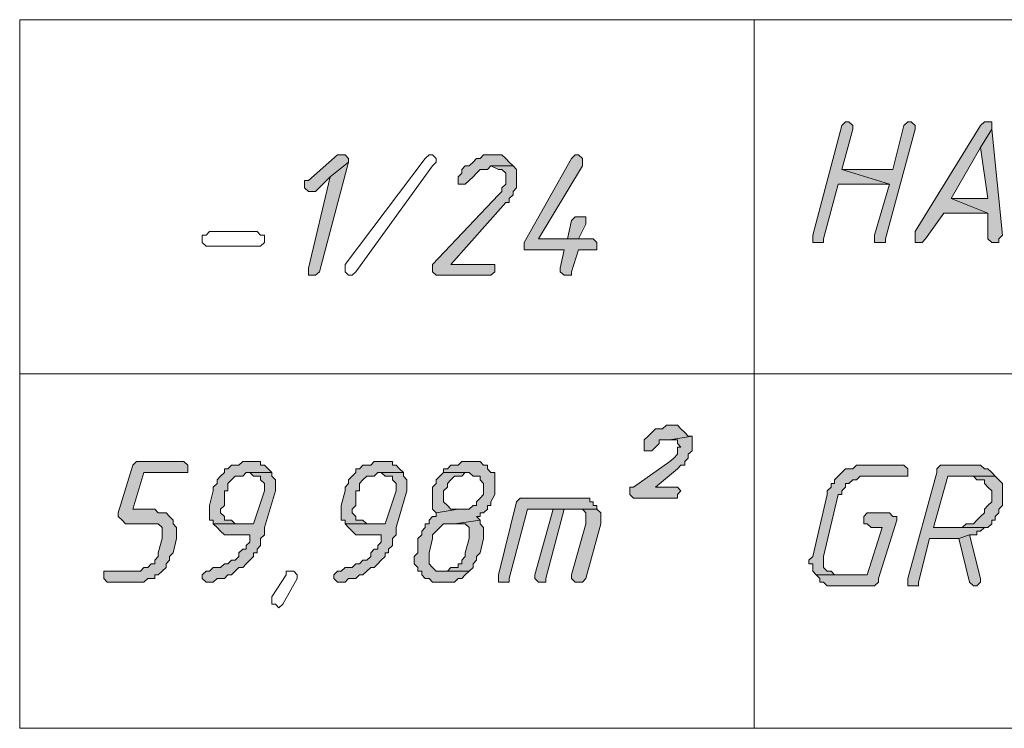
# Model space of a CAD drawing. Header units: inches. Extents: x 1504 to 12593, y -807 to 3183.
# Tile 5 of 256: x 2248 to 2362, y -15 to 67. Entities that reach past the tile are written whole.
import ezdxf

# ---------------------------------------------------------------- set-up
doc = ezdxf.new("R2010")
doc.units = ezdxf.units.IN
doc.header["$MEASUREMENT"] = 0
for name, color, linetype in [('at_Entity', 7, 'Continuous'), ('at_Rect', 7, 'Continuous'), ('at_Solid', 7, 'Continuous')]:
    doc.layers.add(name, color=color, linetype=linetype)

msp = doc.modelspace()

# ---------------------------------------------------------------- hatches: boundary and pattern name
at = {"layer": 'at_Solid', "lineweight": 15}
for points in [[(2343.18, 55.08), (2342.74, 54.65), (2339.39, 41.98), (2339.39, 41.14), (2340.62, 41.14), (2340.62, 41.56), (2342.35, 47.9), (2348.26, 47.9), (2342.74, 49.59), (2344.02, 54.23), (2344.02, 54.65), (2343.57, 55.08)], [(2350.38, 55.08), (2349.93, 54.65), (2348.65, 49.59), (2342.74, 49.59), (2348.26, 47.9), (2346.53, 41.98), (2346.53, 41.14), (2347.81, 41.14), (2347.81, 41.56), (2351.22, 54.23), (2351.22, 54.65), (2350.77, 55.08)], [(2359.64, 55.08), (2359.25, 55.08), (2358.8, 54.65), (2351.22, 42.41), (2351.22, 41.14), (2352.05, 41.14), (2352.44, 41.56), (2354.56, 44.51), (2359.64, 44.51), (2355.4, 46.21), (2358.8, 52.12), (2360.09, 54.23), (2360.09, 55.08)], [(2360.09, 54.23), (2358.8, 52.12), (2359.64, 46.21), (2355.4, 46.21), (2359.64, 44.51), (2359.64, 41.56), (2360.09, 41.14), (2360.92, 41.14), (2360.92, 41.56), (2361.32, 41.98)], [(2284.89, 51.28), (2284.44, 51.28), (2281.09, 48.32), (2280.65, 48.32), (2280.65, 47.9), (2280.65, 47.47), (2281.09, 47.05), (2281.93, 47.05), (2283.6, 48.74), (2285.72, 50.43), (2285.72, 50.85), (2285.33, 51.28)], [(2302.63, 51.28), (2301.34, 51.28), (2300.95, 50.85), (2300.51, 50.85), (2300.12, 50.43), (2299.67, 50.01), (2299.22, 50.01), (2298.83, 49.59), (2298.83, 49.16), (2298.39, 48.74), (2298.39, 48.32), (2298.39, 47.9), (2299.22, 47.9), (2299.67, 48.32), (2300.12, 48.74), (2300.51, 49.16), (2300.95, 49.59), (2301.79, 49.59), (2302.18, 50.01), (2304.75, 50.01), (2304.3, 50.43), (2303.91, 50.85), (2303.46, 51.28), (2303.07, 51.28)], [(2311.94, 51.28), (2311.5, 50.85), (2306.03, 41.14), (2306.03, 40.72), (2306.03, 40.29), (2310.66, 40.29), (2310.21, 38.18), (2310.21, 37.76), (2310.66, 37.34), (2311.5, 37.34), (2311.5, 37.76), (2312.33, 40.29), (2314.45, 40.29), (2314.45, 41.14), (2314.01, 41.56), (2307.7, 41.56), (2312.78, 50.01), (2312.78, 50.85), (2312.33, 51.28)], [(2285.72, 50.43), (2283.6, 48.74), (2281.09, 38.18), (2281.09, 37.34), (2281.93, 37.34), (2282.38, 37.76)], [(2304.75, 50.01), (2302.18, 50.01), (2303.07, 49.59), (2303.46, 49.59), (2303.91, 49.16), (2303.91, 48.32), (2303.91, 47.9), (2303.46, 47.47), (2303.46, 47.05), (2303.07, 46.63), (2295.43, 38.6), (2295.43, 37.76), (2295.88, 37.34), (2302.18, 37.34), (2302.63, 37.76), (2302.63, 38.6), (2297.55, 38.6), (2303.91, 45.78), (2304.3, 45.78), (2304.3, 46.21), (2304.75, 46.63), (2304.75, 47.05), (2305.14, 47.47), (2305.14, 47.9), (2305.14, 49.59)], [(2312.33, 44.09), (2311.94, 44.09), (2311.5, 43.67), (2311.05, 41.56), (2307.7, 41.56), (2312.33, 41.56), (2313.17, 43.25), (2313.17, 44.09), (2312.78, 44.09)], [(2323.32, 20.02), (2322.49, 20.02), (2322.04, 19.59), (2321.2, 19.59), (2320.81, 19.17), (2320.37, 18.75), (2319.92, 18.33), (2319.92, 17.9), (2319.92, 17.06), (2320.81, 17.06), (2321.2, 17.48), (2321.65, 17.9), (2321.65, 18.33), (2322.88, 18.33), (2325.44, 18.75), (2325, 18.75), (2324.61, 19.17), (2324.16, 19.59), (2323.77, 20.02)], [(2325.44, 18.75), (2322.88, 18.33), (2323.77, 18.33), (2323.77, 17.9), (2324.16, 17.48), (2323.77, 17.48), (2323.77, 16.64), (2323.32, 16.21), (2322.88, 15.8), (2318.69, 12.84), (2318.25, 12.84), (2318.25, 11.99), (2318.69, 11.57), (2323.77, 11.57), (2323.77, 11.99), (2324.16, 12.41), (2323.77, 12.84), (2321.2, 12.84), (2323.77, 14.95), (2324.16, 15.37), (2324.61, 15.37), (2324.61, 15.8), (2325, 16.21), (2325, 16.64), (2325.44, 17.06), (2325.44, 17.9), (2325.44, 18.33)], [(2266.31, 15.8), (2261.23, 15.8), (2260.79, 15.37), (2259.11, 9.88), (2259.11, 9.46), (2259.56, 9.03), (2259.95, 8.61), (2263.74, 8.61), (2264.19, 8.19), (2264.19, 7.34), (2264.19, 6.92), (2263.74, 5.23), (2263.74, 4.81), (2263.35, 4.39), (2263.35, 3.96), (2262.91, 3.96), (2262.52, 3.54), (2262.07, 3.54), (2261.68, 3.12), (2257.44, 3.12), (2257.44, 2.28), (2257.83, 1.85), (2262.07, 1.85), (2262.52, 2.28), (2263.35, 2.28), (2263.35, 2.7), (2263.74, 2.7), (2264.19, 3.12), (2264.64, 3.54), (2264.64, 3.96), (2265.03, 4.39), (2265.03, 4.81), (2265.47, 5.23), (2265.86, 6.92), (2265.86, 7.34), (2265.86, 8.19), (2265.47, 8.61), (2265.47, 9.03), (2265.03, 9.46), (2264.64, 9.88), (2263.74, 9.88), (2263.35, 10.3), (2260.79, 10.3), (2262.07, 14.52), (2267.15, 14.52), (2267.15, 15.37), (2266.7, 15.8)], [(2274.73, 15.8), (2273.51, 15.8), (2273.06, 15.37), (2272.22, 15.37), (2271.78, 14.95), (2271.39, 14.95), (2271.39, 14.52), (2270.94, 14.11), (2270.55, 13.68), (2270.55, 13.26), (2270.1, 12.84), (2270.1, 12.41), (2269.66, 10.72), (2269.66, 9.03), (2270.1, 9.03), (2270.1, 8.61), (2272.61, 8.61), (2272.22, 9.03), (2271.39, 9.03), (2271.39, 9.46), (2270.94, 9.88), (2270.94, 10.3), (2271.39, 10.72), (2271.39, 12.41), (2271.78, 12.41), (2271.78, 13.26), (2272.22, 13.68), (2272.61, 14.11), (2273.51, 14.11), (2273.9, 14.52), (2276.85, 14.52), (2276.46, 14.95), (2276.02, 15.37), (2275.57, 15.37), (2275.57, 15.8), (2275.18, 15.8)], [(2289.96, 15.8), (2288.68, 15.8), (2288.29, 15.37), (2287.4, 15.37), (2287.01, 14.95), (2286.56, 14.95), (2286.56, 14.52), (2286.17, 14.11), (2285.72, 13.68), (2285.72, 13.26), (2285.33, 12.84), (2285.33, 12.41), (2284.89, 10.72), (2284.89, 9.03), (2285.33, 9.03), (2285.33, 8.61), (2287.84, 8.61), (2287.4, 9.03), (2286.56, 9.03), (2286.56, 9.46), (2286.17, 9.88), (2286.17, 10.3), (2286.56, 10.72), (2286.56, 12.41), (2287.01, 12.41), (2287.01, 13.26), (2287.4, 13.68), (2287.84, 14.11), (2288.68, 14.11), (2289.13, 14.52), (2292.08, 14.52), (2291.64, 14.95), (2291.25, 15.37), (2290.8, 15.37), (2290.8, 15.8), (2290.35, 15.8)], [(2300.12, 15.8), (2298.83, 15.8), (2298.39, 15.37), (2297.55, 15.37), (2297.16, 14.95), (2296.71, 14.95), (2296.71, 14.52), (2299.67, 14.52), (2300.12, 14.11), (2300.95, 14.11), (2300.95, 13.68), (2301.34, 13.26), (2301.34, 12.84), (2301.34, 11.99), (2300.95, 11.57), (2300.51, 11.14), (2300.51, 10.72), (2300.12, 10.72), (2299.67, 10.3), (2298.39, 10.3), (2295.88, 9.88), (2295.88, 9.46), (2295.43, 9.46), (2295.04, 9.03), (2295.04, 8.61), (2294.59, 8.61), (2294.59, 8.19), (2294.2, 7.77), (2294.2, 7.34), (2293.76, 6.92), (2293.76, 5.23), (2293.31, 4.81), (2293.31, 4.39), (2293.31, 3.96), (2293.76, 3.54), (2293.76, 3.12), (2294.2, 3.12), (2294.2, 2.7), (2294.59, 2.28), (2295.04, 2.28), (2295.43, 1.85), (2298, 1.85), (2298.39, 2.28), (2298.83, 2.28), (2299.22, 2.7), (2299.67, 3.12), (2295.88, 3.12), (2295.43, 3.54), (2295.04, 3.96), (2295.04, 5.23), (2295.43, 6.92), (2295.43, 7.34), (2295.88, 7.77), (2296.27, 8.19), (2296.71, 8.61), (2298, 8.61), (2300.95, 9.03), (2300.51, 9.46), (2300.95, 9.46), (2300.95, 9.88), (2301.34, 9.88), (2301.79, 10.3), (2301.79, 10.72), (2302.18, 10.72), (2302.18, 11.14), (2302.63, 11.99), (2302.63, 12.41), (2302.63, 14.52), (2302.18, 14.52), (2301.79, 14.95), (2301.79, 15.37), (2301.34, 15.37), (2300.95, 15.8), (2300.51, 15.8)], [(2349.49, 15.37), (2344.47, 15.37), (2344.02, 14.95), (2343.18, 14.95), (2342.74, 14.52), (2342.35, 14.11), (2341.9, 13.68), (2341.9, 13.26), (2341.51, 13.26), (2341.51, 12.84), (2341.06, 12.41), (2341.06, 11.99), (2339.39, 4.81), (2338.94, 4.39), (2338.94, 3.96), (2339.39, 3.96), (2339.39, 3.12), (2339.78, 2.7), (2342.35, 2.7), (2341.9, 2.7), (2341.51, 3.12), (2341.06, 3.12), (2340.62, 3.54), (2340.62, 4.39), (2340.62, 4.81), (2342.35, 11.99), (2342.74, 11.99), (2342.74, 12.41), (2343.18, 12.84), (2343.18, 13.26), (2343.57, 13.26), (2344.02, 13.68), (2344.47, 13.68), (2344.86, 14.11), (2350.38, 14.11), (2350.38, 14.95), (2349.93, 15.37)], [(2357.97, 15.37), (2354.17, 15.37), (2353.73, 14.95), (2353.73, 14.52), (2350.38, 2.28), (2350.38, 1.43), (2351.61, 1.43), (2351.61, 1.85), (2352.89, 6.92), (2356.29, 6.92), (2357.52, 7.34), (2358.36, 7.34), (2358.36, 7.77), (2358.8, 7.77), (2359.25, 8.19), (2359.64, 8.19), (2353.34, 8.19), (2355.01, 14.11), (2360.48, 14.11), (2360.09, 14.52), (2359.64, 14.95), (2359.25, 14.95), (2358.8, 15.37), (2358.36, 15.37)], [(2276.85, 14.52), (2274.34, 14.52), (2274.73, 14.11), (2275.57, 14.11), (2275.57, 13.68), (2276.02, 13.26), (2276.02, 12.84), (2276.02, 12.41), (2274.73, 8.61), (2270.1, 8.61), (2270.55, 8.19), (2270.94, 7.77), (2271.39, 7.34), (2274.34, 7.34), (2274.34, 6.5), (2273.9, 6.08), (2273.9, 5.66), (2273.51, 5.66), (2273.06, 5.23), (2273.06, 4.81), (2272.61, 4.39), (2272.22, 4.39), (2271.78, 3.96), (2271.39, 3.96), (2270.94, 3.54), (2270.1, 3.54), (2269.66, 3.12), (2269.27, 3.12), (2268.82, 2.7), (2268.82, 2.28), (2269.27, 1.85), (2270.1, 1.85), (2270.55, 2.28), (2271.39, 2.28), (2271.78, 2.7), (2272.22, 2.7), (2272.61, 3.12), (2273.06, 3.54), (2273.51, 3.54), (2273.9, 3.96), (2274.34, 4.39), (2274.73, 4.81), (2274.73, 5.23), (2275.18, 5.23), (2275.18, 5.66), (2275.57, 6.08), (2275.57, 6.92), (2276.02, 7.34), (2276.02, 8.19), (2277.3, 12.41), (2277.3, 12.84), (2277.3, 13.68), (2276.85, 14.11)], [(2292.08, 14.52), (2289.52, 14.52), (2289.96, 14.11), (2290.8, 14.11), (2290.8, 13.68), (2291.25, 13.26), (2291.25, 12.84), (2291.25, 12.41), (2289.96, 8.61), (2285.33, 8.61), (2285.72, 8.19), (2286.17, 7.77), (2286.56, 7.34), (2289.52, 7.34), (2289.52, 6.5), (2289.13, 6.08), (2289.13, 5.66), (2288.68, 5.66), (2288.29, 5.23), (2288.29, 4.81), (2287.84, 4.39), (2287.4, 4.39), (2287.01, 3.96), (2286.56, 3.96), (2286.17, 3.54), (2285.33, 3.54), (2284.89, 3.12), (2284.44, 3.12), (2284.05, 2.7), (2284.05, 2.28), (2284.44, 1.85), (2285.33, 1.85), (2285.72, 2.28), (2286.56, 2.28), (2287.01, 2.7), (2287.4, 2.7), (2287.84, 3.12), (2288.29, 3.54), (2288.68, 3.54), (2289.13, 3.96), (2289.52, 4.39), (2289.96, 4.81), (2289.96, 5.23), (2290.35, 5.23), (2290.35, 5.66), (2290.8, 6.08), (2290.8, 6.92), (2291.25, 7.34), (2291.25, 8.19), (2292.47, 12.41), (2292.47, 12.84), (2292.47, 13.68), (2292.08, 14.11)], [(2296.71, 14.52), (2296.27, 14.11), (2295.88, 13.68), (2295.88, 13.26), (2295.43, 12.84), (2295.43, 10.3), (2295.88, 9.88), (2298.39, 10.3), (2297.55, 10.3), (2297.16, 10.72), (2296.71, 11.14), (2296.71, 12.41), (2297.16, 12.84), (2297.16, 13.26), (2297.55, 13.68), (2298, 14.11), (2298.83, 14.11), (2299.22, 14.52), (2299.67, 14.52)], [(2360.48, 14.11), (2357.97, 14.11), (2358.36, 13.68), (2359.25, 13.68), (2359.25, 13.26), (2359.64, 12.84), (2360.09, 12.41), (2360.09, 11.14), (2359.64, 10.72), (2359.25, 10.3), (2359.25, 9.88), (2358.8, 9.46), (2358.36, 9.03), (2357.97, 8.61), (2357.13, 8.61), (2356.68, 8.19), (2353.34, 8.19), (2359.64, 8.19), (2360.09, 8.61), (2360.09, 9.03), (2360.48, 9.03), (2360.48, 9.46), (2360.92, 9.88), (2360.92, 10.3), (2361.32, 10.72), (2361.32, 11.99), (2361.32, 13.26), (2360.92, 13.68)], [(2312.78, 11.57), (2305.58, 11.57), (2305.14, 11.14), (2303.07, 2.7), (2303.07, 1.85), (2304.3, 1.85), (2304.3, 2.28), (2306.42, 10.3), (2314.45, 10.3), (2314.45, 10.72), (2314.01, 10.72), (2314.01, 11.14), (2313.62, 11.14), (2313.62, 11.57), (2313.17, 11.57)], [(2309.38, 10.3), (2307.26, 2.7), (2307.26, 2.28), (2307.7, 1.85), (2308.54, 1.85), (2308.54, 2.28), (2310.66, 10.3), (2312.33, 10.3)], [(2314.45, 10.3), (2309.38, 10.3), (2312.78, 10.3), (2313.17, 9.88), (2313.17, 8.61), (2311.5, 2.7), (2311.5, 2.28), (2311.94, 1.85), (2312.78, 1.85), (2313.17, 2.28), (2314.9, 8.61), (2314.9, 9.46), (2314.9, 9.88)], [(2348.26, 9.88), (2345.69, 9.88), (2345.3, 9.46), (2345.3, 8.61), (2345.69, 8.61), (2346.14, 8.19), (2347.42, 8.19), (2345.69, 2.7), (2339.78, 2.7), (2340.23, 2.28), (2340.23, 1.85), (2340.62, 1.85), (2341.06, 1.43), (2346.53, 1.43), (2346.98, 1.85), (2346.98, 2.28), (2349.1, 9.03), (2349.1, 9.46), (2348.65, 9.46)], [(2300.95, 9.03), (2298, 8.61), (2299.22, 8.61), (2299.67, 8.19), (2299.67, 7.34), (2299.67, 6.92), (2299.22, 5.23), (2299.22, 4.81), (2298.83, 4.39), (2298.83, 3.96), (2298.39, 3.96), (2298.39, 3.54), (2297.55, 3.54), (2297.16, 3.12), (2296.71, 3.12), (2299.67, 3.12), (2300.12, 3.54), (2300.12, 3.96), (2300.51, 4.39), (2300.51, 4.81), (2300.95, 5.23), (2301.34, 6.92), (2301.34, 8.19), (2300.95, 8.61)], [(2357.52, 7.34), (2356.29, 6.92), (2357.52, 1.85), (2357.97, 1.43), (2358.36, 1.43), (2358.8, 1.85), (2358.8, 2.28)]]:
    msp.add_hatch(color=7, dxfattribs=at).paths.add_polyline_path(points)

# ---------------------------------------------------------------- linework, layer by layer
at = {"layer": 'at_Entity', "color": 7, "lineweight": 15}
for p, q in [((2332.64, 66.9), (2332.64, -15.04)), ((2342.74, 54.65), (2339.39, 41.98)), ((2343.18, 55.08), (2342.74, 54.65)), ((2342.74, 54.65), (2342.74, 54.65)), ((2343.18, 55.08), (2343.18, 55.08)), ((2343.57, 55.08), (2343.18, 55.08)), ((2344.02, 54.65), (2343.57, 55.08)), ((2344.02, 54.23), (2344.02, 54.65)), ((2349.93, 54.65), (2348.65, 49.59)), ((2350.38, 55.08), (2349.93, 54.65)), ((2349.93, 54.65), (2349.93, 54.65)), ((2350.38, 55.08), (2350.38, 55.08)), ((2350.77, 55.08), (2350.38, 55.08)), ((2351.22, 54.65), (2350.77, 55.08)), ((2351.22, 54.23), (2351.22, 54.65)), ((2358.8, 54.65), (2351.22, 42.41)), ((2359.25, 55.08), (2358.8, 54.65)), ((2359.64, 55.08), (2359.25, 55.08)), ((2360.09, 55.08), (2359.64, 55.08)), ((2360.09, 54.23), (2360.09, 55.08)), ((2342.74, 49.59), (2344.02, 54.23)), ((2347.81, 41.56), (2351.22, 54.23)), ((2360.09, 54.23), (2358.8, 52.12)), ((2358.8, 52.12), (2360.09, 54.23)), ((2361.32, 41.98), (2360.09, 54.23)), ((2284.44, 51.28), (2281.09, 48.32)), ((2284.89, 51.28), (2284.44, 51.28)), ((2285.33, 51.28), (2284.89, 51.28)), ((2285.72, 50.85), (2285.33, 51.28)), ((2294.59, 50.85), (2295.04, 51.28)), ((2295.04, 51.28), (2295.43, 51.28)), ((2295.43, 51.28), (2295.88, 50.85)), ((2301.34, 51.28), (2300.95, 50.85)), ((2302.63, 51.28), (2301.34, 51.28)), ((2303.07, 51.28), (2302.63, 51.28)), ((2303.46, 51.28), (2303.07, 51.28)), ((2303.91, 50.85), (2303.46, 51.28)), ((2311.94, 51.28), (2311.5, 50.85)), ((2311.94, 51.28), (2311.94, 51.28)), ((2312.33, 51.28), (2311.94, 51.28)), ((2312.78, 50.85), (2312.33, 51.28)), ((2355.4, 46.21), (2358.8, 52.12)), ((2358.8, 52.12), (2359.64, 46.21)), ((2282.38, 37.76), (2285.72, 50.43)), ((2285.72, 50.43), (2283.6, 48.74)), ((2283.6, 48.74), (2285.72, 50.43)), ((2285.33, 38.6), (2294.59, 50.85)), ((2285.72, 50.43), (2285.72, 50.85)), ((2295.88, 50.43), (2295.43, 50.01)), ((2295.88, 50.85), (2295.88, 50.43)), ((2300.12, 50.43), (2299.67, 50.01)), ((2300.51, 50.85), (2300.12, 50.43)), ((2300.12, 50.43), (2300.12, 50.43)), ((2300.95, 50.85), (2300.51, 50.85)), ((2304.3, 50.43), (2303.91, 50.85)), ((2303.91, 50.85), (2303.91, 50.85)), ((2304.75, 50.01), (2304.3, 50.43)), ((2311.5, 50.85), (2306.03, 41.14)), ((2312.78, 50.01), (2312.78, 50.85)), ((2295.43, 50.01), (2286.56, 37.76)), ((2295.43, 50.01), (2295.43, 50.01)), ((2298.83, 49.16), (2298.39, 48.74)), ((2299.22, 50.01), (2298.83, 49.59)), ((2298.83, 49.59), (2298.83, 49.16)), ((2299.67, 50.01), (2299.22, 50.01)), ((2300.12, 48.74), (2300.51, 49.16)), ((2300.51, 49.16), (2300.95, 49.59)), ((2300.95, 49.59), (2301.79, 49.59)), ((2301.79, 49.59), (2302.18, 50.01)), ((2304.75, 50.01), (2302.18, 50.01)), ((2302.18, 50.01), (2303.07, 49.59)), ((2302.18, 50.01), (2304.75, 50.01)), ((2303.07, 49.59), (2303.46, 49.59)), ((2303.46, 49.59), (2303.91, 49.16)), ((2303.91, 49.16), (2303.91, 48.32)), ((2305.14, 49.59), (2304.75, 50.01)), ((2305.14, 47.9), (2305.14, 49.59)), ((2307.7, 41.56), (2312.78, 50.01)), ((2348.65, 49.59), (2342.74, 49.59)), ((2342.74, 49.59), (2348.26, 47.9)), ((2348.26, 47.9), (2342.74, 49.59)), ((2281.09, 48.32), (2280.65, 48.32)), ((2280.65, 48.32), (2280.65, 47.9)), ((2280.65, 47.9), (2280.65, 47.47)), ((2283.6, 48.74), (2281.09, 38.18)), ((2281.93, 47.05), (2283.6, 48.74)), ((2298.39, 48.74), (2298.39, 48.32)), ((2298.39, 48.32), (2298.39, 47.9)), ((2298.39, 47.9), (2299.22, 47.9)), ((2299.22, 47.9), (2299.67, 48.32)), ((2299.67, 48.32), (2300.12, 48.74)), ((2300.12, 48.74), (2300.12, 48.74)), ((2303.91, 47.9), (2303.46, 47.47)), ((2303.91, 48.32), (2303.91, 47.9)), ((2305.14, 47.47), (2305.14, 47.9)), ((2340.62, 41.56), (2342.35, 47.9)), ((2342.35, 47.9), (2348.26, 47.9)), ((2348.26, 47.9), (2346.53, 41.98)), ((2280.65, 47.47), (2281.09, 47.05)), ((2281.09, 47.05), (2281.93, 47.05)), ((2303.46, 47.05), (2303.07, 46.63)), ((2303.46, 47.47), (2303.46, 47.05)), ((2304.75, 47.05), (2305.14, 47.47)), ((2304.75, 46.63), (2304.75, 47.05)), ((2303.07, 46.63), (2295.43, 38.6)), ((2297.55, 38.6), (2303.91, 45.78)), ((2303.91, 45.78), (2304.3, 45.78)), ((2304.3, 46.21), (2304.75, 46.63)), ((2304.3, 45.78), (2304.3, 46.21)), ((2359.64, 46.21), (2355.4, 46.21)), ((2355.4, 46.21), (2359.64, 44.51)), ((2359.64, 44.51), (2355.4, 46.21)), ((2352.44, 41.56), (2354.56, 44.51)), ((2354.56, 44.51), (2359.64, 44.51)), ((2359.64, 44.51), (2359.64, 41.56)), ((2311.5, 43.67), (2311.05, 41.56)), ((2311.94, 44.09), (2311.5, 43.67)), ((2312.33, 44.09), (2311.94, 44.09)), ((2312.78, 44.09), (2312.33, 44.09)), ((2313.17, 44.09), (2312.78, 44.09)), ((2313.17, 43.25), (2313.17, 44.09)), ((2269.27, 41.98), (2269.66, 42.41)), ((2269.66, 42.41), (2275.18, 42.41)), ((2275.18, 42.41), (2275.57, 41.98)), ((2312.33, 41.56), (2313.17, 43.25)), ((2351.22, 42.41), (2351.22, 41.14)), ((2268.82, 41.14), (2268.82, 41.98)), ((2268.82, 41.98), (2269.27, 41.98)), ((2269.27, 40.72), (2268.82, 41.14)), ((2275.57, 41.98), (2276.02, 41.98)), ((2276.02, 41.14), (2275.57, 40.72)), ((2276.02, 41.98), (2276.02, 41.14)), ((2306.03, 41.14), (2306.03, 40.72)), ((2311.05, 41.56), (2307.7, 41.56)), ((2307.7, 41.56), (2312.33, 41.56)), ((2314.01, 41.56), (2307.7, 41.56)), ((2314.45, 41.14), (2314.01, 41.56)), ((2314.45, 40.29), (2314.45, 41.14)), ((2339.39, 41.98), (2339.39, 41.14)), ((2339.39, 41.14), (2340.62, 41.14)), ((2340.62, 41.14), (2340.62, 41.56)), ((2346.53, 41.98), (2346.53, 41.14)), ((2346.53, 41.14), (2347.81, 41.14)), ((2347.81, 41.14), (2347.81, 41.56)), ((2351.22, 41.14), (2352.05, 41.14)), ((2352.05, 41.14), (2352.44, 41.56)), ((2359.64, 41.56), (2360.09, 41.14)), ((2360.09, 41.14), (2360.92, 41.14)), ((2360.92, 41.56), (2361.32, 41.98)), ((2360.92, 41.14), (2360.92, 41.56)), ((2275.18, 40.72), (2269.27, 40.72)), ((2275.57, 40.72), (2275.18, 40.72)), ((2275.18, 40.72), (2275.18, 40.72)), ((2306.03, 40.72), (2306.03, 40.29)), ((2306.03, 40.29), (2310.66, 40.29)), ((2310.66, 40.29), (2310.21, 38.18)), ((2311.5, 37.76), (2312.33, 40.29)), ((2312.33, 40.29), (2314.45, 40.29)), ((2281.09, 38.18), (2281.09, 37.34)), ((2281.93, 37.34), (2282.38, 37.76)), ((2285.33, 38.18), (2285.33, 38.6)), ((2285.33, 38.6), (2285.33, 38.6)), ((2285.33, 37.76), (2285.33, 38.18)), ((2285.33, 38.18), (2285.33, 38.18)), ((2285.33, 38.18), (2285.33, 38.18)), ((2285.72, 37.34), (2285.33, 37.76)), ((2286.56, 37.76), (2286.17, 37.34)), ((2295.43, 38.6), (2295.43, 37.76)), ((2295.43, 37.76), (2295.88, 37.34)), ((2302.63, 38.6), (2297.55, 38.6)), ((2302.18, 37.34), (2302.63, 37.76)), ((2302.63, 37.76), (2302.63, 38.6)), ((2310.21, 38.18), (2310.21, 37.76)), ((2310.21, 37.76), (2310.66, 37.34)), ((2311.5, 37.34), (2311.5, 37.76)), ((2281.09, 37.34), (2281.93, 37.34)), ((2286.17, 37.34), (2285.72, 37.34)), ((2295.88, 37.34), (2302.18, 37.34)), ((2310.66, 37.34), (2311.5, 37.34)), ((2247.73, 25.93), (2493.98, 25.93)), ((2321.2, 19.59), (2320.81, 19.17)), ((2322.04, 19.59), (2321.2, 19.59)), ((2322.49, 20.02), (2322.04, 19.59)), ((2323.32, 20.02), (2322.49, 20.02)), ((2323.77, 20.02), (2323.32, 20.02)), ((2324.16, 19.59), (2323.77, 20.02)), ((2324.61, 19.17), (2324.16, 19.59)), ((2324.16, 19.59), (2324.16, 19.59)), ((2320.37, 18.75), (2319.92, 18.33)), ((2319.92, 18.33), (2319.92, 17.9)), ((2320.81, 19.17), (2320.37, 18.75)), ((2320.37, 18.75), (2320.37, 18.75)), ((2321.65, 17.9), (2321.65, 18.33)), ((2321.65, 18.33), (2322.88, 18.33)), ((2325.44, 18.75), (2322.88, 18.33)), ((2322.88, 18.33), (2325.44, 18.75)), ((2322.88, 18.33), (2323.77, 18.33)), ((2323.77, 18.33), (2323.77, 17.9)), ((2325, 18.75), (2324.61, 19.17)), ((2324.61, 19.17), (2324.61, 19.17)), ((2325.44, 18.75), (2325, 18.75)), ((2325.44, 18.33), (2325.44, 18.75)), ((2325.44, 17.9), (2325.44, 18.33)), ((2319.92, 17.9), (2319.92, 17.06)), ((2320.81, 17.06), (2321.2, 17.48)), ((2321.2, 17.48), (2321.65, 17.9)), ((2321.2, 17.48), (2321.2, 17.48)), ((2323.77, 17.9), (2324.16, 17.48)), ((2324.16, 17.48), (2323.77, 17.48)), ((2323.77, 17.48), (2323.77, 16.64)), ((2325.44, 17.06), (2325.44, 17.9)), ((2319.92, 17.06), (2320.81, 17.06)), ((2323.32, 16.21), (2322.88, 15.8)), ((2323.77, 16.64), (2323.32, 16.21)), ((2323.32, 16.21), (2323.32, 16.21)), ((2324.61, 15.8), (2325, 16.21)), ((2325, 16.64), (2325.44, 17.06)), ((2325, 16.21), (2325, 16.64)), ((2260.79, 15.37), (2259.11, 9.88)), ((2261.23, 15.8), (2260.79, 15.37)), ((2260.79, 15.37), (2260.79, 15.37)), ((2266.31, 15.8), (2261.23, 15.8)), ((2266.7, 15.8), (2266.31, 15.8)), ((2267.15, 15.37), (2266.7, 15.8)), ((2267.15, 14.52), (2267.15, 15.37)), ((2271.78, 14.95), (2271.39, 14.95)), ((2271.39, 14.95), (2271.39, 14.52)), ((2272.22, 15.37), (2271.78, 14.95)), ((2273.06, 15.37), (2272.22, 15.37)), ((2273.51, 15.8), (2273.06, 15.37)), ((2274.73, 15.8), (2273.51, 15.8)), ((2275.18, 15.8), (2274.73, 15.8)), ((2275.57, 15.8), (2275.18, 15.8)), ((2275.57, 15.37), (2275.57, 15.8)), ((2276.02, 15.37), (2275.57, 15.37)), ((2276.46, 14.95), (2276.02, 15.37)), ((2276.85, 14.52), (2276.46, 14.95)), ((2276.46, 14.95), (2276.46, 14.95)), ((2287.01, 14.95), (2286.56, 14.95)), ((2286.56, 14.95), (2286.56, 14.52)), ((2287.4, 15.37), (2287.01, 14.95)), ((2288.29, 15.37), (2287.4, 15.37)), ((2288.68, 15.8), (2288.29, 15.37)), ((2289.96, 15.8), (2288.68, 15.8)), ((2290.35, 15.8), (2289.96, 15.8)), ((2290.8, 15.8), (2290.35, 15.8)), ((2290.8, 15.37), (2290.8, 15.8)), ((2291.25, 15.37), (2290.8, 15.37)), ((2291.64, 14.95), (2291.25, 15.37)), ((2292.08, 14.52), (2291.64, 14.95)), ((2291.64, 14.95), (2291.64, 14.95)), ((2297.16, 14.95), (2296.71, 14.95)), ((2296.71, 14.95), (2296.71, 14.52)), ((2297.55, 15.37), (2297.16, 14.95)), ((2298.39, 15.37), (2297.55, 15.37)), ((2298.83, 15.8), (2298.39, 15.37)), ((2300.12, 15.8), (2298.83, 15.8)), ((2300.51, 15.8), (2300.12, 15.8)), ((2300.95, 15.8), (2300.51, 15.8)), ((2301.34, 15.37), (2300.95, 15.8)), ((2301.79, 15.37), (2301.34, 15.37)), ((2301.79, 14.95), (2301.79, 15.37)), ((2302.18, 14.52), (2301.79, 14.95)), ((2322.88, 15.8), (2318.69, 12.84)), ((2321.2, 12.84), (2323.77, 14.95)), ((2323.77, 14.95), (2324.16, 15.37)), ((2323.77, 14.95), (2323.77, 14.95)), ((2324.16, 15.37), (2324.61, 15.37)), ((2324.61, 15.37), (2324.61, 15.8)), ((2343.18, 14.95), (2342.74, 14.52)), ((2344.02, 14.95), (2343.18, 14.95)), ((2344.47, 15.37), (2344.02, 14.95)), ((2349.49, 15.37), (2344.47, 15.37)), ((2349.93, 15.37), (2349.49, 15.37)), ((2350.38, 14.95), (2349.93, 15.37)), ((2350.38, 14.11), (2350.38, 14.95)), ((2354.17, 15.37), (2353.73, 14.95)), ((2353.73, 14.95), (2353.73, 14.52)), ((2357.97, 15.37), (2354.17, 15.37)), ((2358.36, 15.37), (2357.97, 15.37)), ((2358.8, 15.37), (2358.36, 15.37)), ((2359.25, 14.95), (2358.8, 15.37)), ((2359.64, 14.95), (2359.25, 14.95)), ((2360.09, 14.52), (2359.64, 14.95)), ((2260.79, 10.3), (2262.07, 14.52)), ((2262.07, 14.52), (2267.15, 14.52)), ((2270.94, 14.11), (2270.55, 13.68)), ((2270.55, 13.68), (2270.55, 13.26)), ((2271.39, 14.52), (2270.94, 14.11)), ((2270.94, 14.11), (2270.94, 14.11)), ((2271.78, 13.26), (2272.22, 13.68)), ((2272.22, 13.68), (2272.61, 14.11)), ((2272.22, 13.68), (2272.22, 13.68)), ((2272.61, 14.11), (2273.51, 14.11)), ((2273.51, 14.11), (2273.9, 14.52)), ((2273.9, 14.52), (2276.85, 14.52)), ((2276.85, 14.52), (2274.34, 14.52)), ((2274.34, 14.52), (2274.73, 14.11)), ((2274.73, 14.11), (2275.57, 14.11)), ((2275.57, 14.11), (2275.57, 13.68)), ((2275.57, 13.68), (2276.02, 13.26)), ((2276.85, 14.11), (2276.85, 14.52)), ((2277.3, 13.68), (2276.85, 14.11)), ((2277.3, 12.84), (2277.3, 13.68)), ((2286.17, 14.11), (2285.72, 13.68)), ((2285.72, 13.68), (2285.72, 13.26)), ((2286.56, 14.52), (2286.17, 14.11)), ((2286.17, 14.11), (2286.17, 14.11)), ((2287.01, 13.26), (2287.4, 13.68)), ((2287.4, 13.68), (2287.84, 14.11)), ((2287.4, 13.68), (2287.4, 13.68)), ((2287.84, 14.11), (2288.68, 14.11)), ((2288.68, 14.11), (2289.13, 14.52)), ((2289.13, 14.52), (2292.08, 14.52)), ((2292.08, 14.52), (2289.52, 14.52)), ((2289.52, 14.52), (2289.96, 14.11)), ((2289.96, 14.11), (2290.8, 14.11)), ((2290.8, 14.11), (2290.8, 13.68)), ((2290.8, 13.68), (2291.25, 13.26)), ((2292.08, 14.11), (2292.08, 14.52)), ((2292.47, 13.68), (2292.08, 14.11)), ((2292.47, 12.84), (2292.47, 13.68)), ((2296.27, 14.11), (2295.88, 13.68)), ((2295.88, 13.68), (2295.88, 13.26)), ((2296.71, 14.52), (2296.27, 14.11)), ((2296.27, 14.11), (2296.27, 14.11)), ((2299.67, 14.52), (2296.71, 14.52)), ((2296.71, 14.52), (2299.67, 14.52)), ((2297.16, 13.26), (2297.55, 13.68)), ((2297.55, 13.68), (2298, 14.11)), ((2297.55, 13.68), (2297.55, 13.68)), ((2298, 14.11), (2298.83, 14.11)), ((2298.83, 14.11), (2299.22, 14.52)), ((2299.22, 14.52), (2299.67, 14.52)), ((2299.67, 14.52), (2300.12, 14.11)), ((2300.12, 14.11), (2300.95, 14.11)), ((2300.95, 14.11), (2300.95, 13.68)), ((2300.95, 13.68), (2301.34, 13.26)), ((2302.63, 14.52), (2302.18, 14.52)), ((2302.63, 12.41), (2302.63, 14.52)), ((2342.35, 14.11), (2341.9, 13.68)), ((2341.9, 13.68), (2341.9, 13.26)), ((2342.74, 14.52), (2342.35, 14.11)), ((2342.74, 14.52), (2342.74, 14.52)), ((2343.57, 13.26), (2344.02, 13.68)), ((2344.02, 13.68), (2344.47, 13.68)), ((2344.47, 13.68), (2344.86, 14.11)), ((2344.86, 14.11), (2350.38, 14.11)), ((2353.73, 14.52), (2350.38, 2.28)), ((2353.34, 8.19), (2355.01, 14.11)), ((2355.01, 14.11), (2360.48, 14.11)), ((2360.48, 14.11), (2357.97, 14.11)), ((2357.97, 14.11), (2358.36, 13.68)), ((2358.36, 13.68), (2359.25, 13.68)), ((2359.25, 13.68), (2359.25, 13.26)), ((2360.48, 14.11), (2360.09, 14.52)), ((2360.09, 14.52), (2360.09, 14.52)), ((2360.92, 13.68), (2360.48, 14.11)), ((2361.32, 13.26), (2360.92, 13.68)), ((2360.92, 13.68), (2360.92, 13.68)), ((2270.55, 13.26), (2270.1, 12.84)), ((2270.1, 12.84), (2270.1, 12.41)), ((2271.78, 12.41), (2271.78, 13.26)), ((2276.02, 13.26), (2276.02, 12.84)), ((2276.02, 12.84), (2276.02, 12.41)), ((2277.3, 12.41), (2277.3, 12.84)), ((2285.72, 13.26), (2285.33, 12.84)), ((2285.33, 12.84), (2285.33, 12.41)), ((2287.01, 12.41), (2287.01, 13.26)), ((2291.25, 13.26), (2291.25, 12.84)), ((2291.25, 12.84), (2291.25, 12.41)), ((2292.47, 12.41), (2292.47, 12.84)), ((2295.88, 13.26), (2295.43, 12.84)), ((2295.43, 12.84), (2295.43, 10.3)), ((2296.71, 12.41), (2297.16, 12.84)), ((2297.16, 12.84), (2297.16, 13.26)), ((2301.34, 13.26), (2301.34, 12.84)), ((2301.34, 12.84), (2301.34, 11.99)), ((2318.69, 12.84), (2318.25, 12.84)), ((2318.25, 12.84), (2318.25, 11.99)), ((2323.77, 12.84), (2321.2, 12.84)), ((2324.16, 12.41), (2323.77, 12.84)), ((2341.51, 12.84), (2341.06, 12.41)), ((2341.9, 13.26), (2341.51, 13.26)), ((2341.51, 13.26), (2341.51, 12.84)), ((2342.74, 12.41), (2343.18, 12.84)), ((2343.18, 12.84), (2343.18, 13.26)), ((2343.18, 13.26), (2343.57, 13.26)), ((2359.25, 13.26), (2359.64, 12.84)), ((2359.64, 12.84), (2359.64, 12.84)), ((2359.64, 12.84), (2360.09, 12.41)), ((2361.32, 11.99), (2361.32, 13.26)), ((2270.1, 12.41), (2269.66, 10.72)), ((2271.39, 10.72), (2271.39, 12.41)), ((2271.39, 12.41), (2271.78, 12.41)), ((2276.02, 12.41), (2274.73, 8.61)), ((2276.02, 8.19), (2277.3, 12.41)), ((2285.33, 12.41), (2284.89, 10.72)), ((2286.56, 10.72), (2286.56, 12.41)), ((2286.56, 12.41), (2287.01, 12.41)), ((2291.25, 12.41), (2289.96, 8.61)), ((2291.25, 8.19), (2292.47, 12.41)), ((2296.71, 11.14), (2296.71, 12.41)), ((2296.71, 12.41), (2296.71, 12.41)), ((2300.95, 11.57), (2300.51, 11.14)), ((2301.34, 11.99), (2300.95, 11.57)), ((2300.95, 11.57), (2300.95, 11.57)), ((2302.18, 11.14), (2302.63, 11.99)), ((2302.63, 11.99), (2302.63, 12.41)), ((2305.58, 11.57), (2305.14, 11.14)), ((2312.78, 11.57), (2305.58, 11.57)), ((2313.17, 11.57), (2312.78, 11.57)), ((2313.62, 11.57), (2313.17, 11.57)), ((2313.62, 11.14), (2313.62, 11.57)), ((2318.25, 11.99), (2318.69, 11.57)), ((2318.69, 11.57), (2323.77, 11.57)), ((2323.77, 11.99), (2324.16, 12.41)), ((2323.77, 11.57), (2323.77, 11.99)), ((2341.06, 11.99), (2339.39, 4.81)), ((2340.62, 4.81), (2342.35, 11.99)), ((2341.06, 12.41), (2341.06, 11.99)), ((2342.35, 11.99), (2342.74, 11.99)), ((2342.74, 11.99), (2342.74, 12.41)), ((2360.09, 12.41), (2360.09, 11.14)), ((2361.32, 10.72), (2361.32, 11.99)), ((2263.35, 10.3), (2260.79, 10.3)), ((2263.74, 9.88), (2263.35, 10.3)), ((2269.66, 10.72), (2269.66, 9.03)), ((2270.94, 10.3), (2271.39, 10.72)), ((2270.94, 9.88), (2270.94, 10.3)), ((2270.94, 10.3), (2270.94, 10.3)), ((2284.89, 10.72), (2284.89, 9.03)), ((2286.17, 10.3), (2286.56, 10.72)), ((2286.17, 9.88), (2286.17, 10.3)), ((2286.17, 10.3), (2286.17, 10.3)), ((2295.43, 10.3), (2295.88, 9.88)), ((2295.88, 9.88), (2298.39, 10.3)), ((2298.39, 10.3), (2295.88, 9.88)), ((2297.16, 10.72), (2296.71, 11.14)), ((2297.55, 10.3), (2297.16, 10.72)), ((2297.16, 10.72), (2297.16, 10.72)), ((2298.39, 10.3), (2297.55, 10.3)), ((2299.67, 10.3), (2298.39, 10.3)), ((2300.12, 10.72), (2299.67, 10.3)), ((2300.51, 10.72), (2300.12, 10.72)), ((2300.51, 11.14), (2300.51, 10.72)), ((2301.34, 9.88), (2301.79, 10.3)), ((2301.79, 10.3), (2301.79, 10.72)), ((2301.79, 10.72), (2302.18, 10.72)), ((2302.18, 10.72), (2302.18, 11.14)), ((2305.14, 11.14), (2303.07, 2.7)), ((2304.3, 2.28), (2306.42, 10.3)), ((2306.42, 10.3), (2314.45, 10.3)), ((2309.38, 10.3), (2307.26, 2.7)), ((2308.54, 2.28), (2310.66, 10.3)), ((2312.33, 10.3), (2309.38, 10.3)), ((2314.45, 10.3), (2309.38, 10.3)), ((2309.38, 10.3), (2312.78, 10.3)), ((2310.66, 10.3), (2312.33, 10.3)), ((2312.78, 10.3), (2313.17, 9.88)), ((2314.01, 11.14), (2313.62, 11.14)), ((2314.01, 10.72), (2314.01, 11.14)), ((2314.45, 10.72), (2314.01, 10.72)), ((2314.45, 10.3), (2314.45, 10.72)), ((2314.9, 9.88), (2314.45, 10.3)), ((2359.64, 10.72), (2359.25, 10.3)), ((2359.25, 10.3), (2359.25, 9.88)), ((2360.09, 11.14), (2359.64, 10.72)), ((2359.64, 10.72), (2359.64, 10.72)), ((2360.92, 10.3), (2361.32, 10.72)), ((2360.92, 9.88), (2360.92, 10.3)), ((2259.11, 9.88), (2259.11, 9.46)), ((2259.11, 9.46), (2259.11, 9.46)), ((2259.11, 9.46), (2259.56, 9.03)), ((2264.64, 9.88), (2263.74, 9.88)), ((2265.03, 9.46), (2264.64, 9.88)), ((2265.47, 9.03), (2265.03, 9.46)), ((2265.03, 9.46), (2265.03, 9.46)), ((2271.39, 9.46), (2270.94, 9.88)), ((2271.39, 9.03), (2271.39, 9.46)), ((2286.56, 9.46), (2286.17, 9.88)), ((2286.56, 9.03), (2286.56, 9.46)), ((2295.43, 9.46), (2295.04, 9.03)), ((2295.88, 9.46), (2295.43, 9.46)), ((2295.88, 9.88), (2295.88, 9.46)), ((2300.95, 9.03), (2300.51, 9.46)), ((2300.51, 9.46), (2300.95, 9.46)), ((2300.95, 9.46), (2300.95, 9.88)), ((2300.95, 9.88), (2301.34, 9.88)), ((2313.17, 9.88), (2313.17, 8.61)), ((2314.9, 9.46), (2314.9, 9.88)), ((2314.9, 8.61), (2314.9, 9.46)), ((2345.69, 9.88), (2345.3, 9.46)), ((2345.3, 9.46), (2345.3, 8.61)), ((2348.26, 9.88), (2345.69, 9.88)), ((2348.65, 9.46), (2348.26, 9.88)), ((2349.1, 9.46), (2348.65, 9.46)), ((2349.1, 9.03), (2349.1, 9.46)), ((2358.8, 9.46), (2358.36, 9.03)), ((2359.25, 9.88), (2358.8, 9.46)), ((2360.48, 9.46), (2360.92, 9.88)), ((2360.48, 9.03), (2360.48, 9.46)), ((2259.56, 9.03), (2259.56, 9.03)), ((2259.56, 9.03), (2259.95, 8.61)), ((2259.95, 8.61), (2263.74, 8.61)), ((2263.74, 8.61), (2264.19, 8.19)), ((2264.19, 8.19), (2264.19, 7.34)), ((2265.47, 8.61), (2265.47, 9.03)), ((2265.86, 8.19), (2265.47, 8.61)), ((2265.86, 7.34), (2265.86, 8.19)), ((2269.66, 9.03), (2270.1, 9.03)), ((2270.1, 9.03), (2270.1, 8.61)), ((2274.73, 8.61), (2270.1, 8.61)), ((2270.1, 8.61), (2270.55, 8.19)), ((2270.1, 8.61), (2272.61, 8.61)), ((2270.55, 8.19), (2270.55, 8.19)), ((2270.55, 8.19), (2270.94, 7.77)), ((2272.22, 9.03), (2271.39, 9.03)), ((2272.61, 8.61), (2272.22, 9.03)), ((2276.02, 7.34), (2276.02, 8.19)), ((2284.89, 9.03), (2285.33, 9.03)), ((2285.33, 9.03), (2285.33, 8.61)), ((2289.96, 8.61), (2285.33, 8.61)), ((2285.33, 8.61), (2285.72, 8.19)), ((2285.33, 8.61), (2287.84, 8.61)), ((2285.72, 8.19), (2285.72, 8.19)), ((2285.72, 8.19), (2286.17, 7.77)), ((2287.4, 9.03), (2286.56, 9.03)), ((2287.84, 8.61), (2287.4, 9.03)), ((2291.25, 7.34), (2291.25, 8.19)), ((2294.59, 8.19), (2294.2, 7.77)), ((2295.04, 8.61), (2294.59, 8.61)), ((2294.59, 8.61), (2294.59, 8.19)), ((2295.04, 9.03), (2295.04, 8.61)), ((2295.88, 7.77), (2296.27, 8.19)), ((2296.27, 8.19), (2296.71, 8.61)), ((2296.71, 8.61), (2298, 8.61)), ((2300.95, 9.03), (2298, 8.61)), ((2298, 8.61), (2300.95, 9.03)), ((2298, 8.61), (2299.22, 8.61)), ((2299.22, 8.61), (2299.67, 8.19)), ((2299.67, 8.19), (2299.67, 7.34)), ((2300.95, 8.61), (2300.95, 9.03)), ((2301.34, 8.19), (2300.95, 8.61)), ((2301.34, 6.92), (2301.34, 8.19)), ((2313.17, 8.61), (2311.5, 2.7)), ((2313.17, 2.28), (2314.9, 8.61)), ((2345.3, 8.61), (2345.69, 8.61)), ((2345.69, 8.61), (2346.14, 8.19)), ((2347.42, 8.19), (2345.69, 2.7)), ((2346.14, 8.19), (2347.42, 8.19)), ((2346.98, 2.28), (2349.1, 9.03)), ((2356.68, 8.19), (2353.34, 8.19)), ((2353.34, 8.19), (2359.64, 8.19)), ((2359.64, 8.19), (2353.34, 8.19)), ((2357.13, 8.61), (2356.68, 8.19)), ((2357.97, 8.61), (2357.13, 8.61)), ((2358.36, 9.03), (2357.97, 8.61)), ((2358.36, 9.03), (2358.36, 9.03)), ((2358.8, 7.77), (2359.25, 8.19)), ((2359.25, 8.19), (2359.64, 8.19)), ((2359.64, 8.19), (2360.09, 8.61)), ((2360.09, 8.61), (2360.09, 9.03)), ((2360.09, 9.03), (2360.48, 9.03)), ((2264.19, 6.92), (2263.74, 5.23)), ((2264.19, 7.34), (2264.19, 6.92)), ((2265.47, 5.23), (2265.86, 6.92)), ((2265.86, 6.92), (2265.86, 7.34)), ((2270.94, 7.77), (2270.94, 7.77)), ((2270.94, 7.77), (2271.39, 7.34)), ((2271.39, 7.34), (2274.34, 7.34)), ((2274.34, 7.34), (2274.34, 6.5)), ((2275.57, 6.92), (2276.02, 7.34)), ((2275.57, 6.08), (2275.57, 6.92)), ((2286.17, 7.77), (2286.17, 7.77)), ((2286.17, 7.77), (2286.56, 7.34)), ((2286.56, 7.34), (2289.52, 7.34)), ((2289.52, 7.34), (2289.52, 6.5)), ((2290.8, 6.92), (2291.25, 7.34)), ((2290.8, 6.08), (2290.8, 6.92)), ((2294.2, 7.34), (2293.76, 6.92)), ((2293.76, 6.92), (2293.76, 5.23)), ((2294.2, 7.77), (2294.2, 7.34)), ((2295.04, 5.23), (2295.43, 6.92)), ((2295.43, 7.34), (2295.88, 7.77)), ((2295.43, 6.92), (2295.43, 7.34)), ((2295.88, 7.77), (2295.88, 7.77)), ((2299.67, 6.92), (2299.22, 5.23)), ((2299.67, 7.34), (2299.67, 6.92)), ((2300.95, 5.23), (2301.34, 6.92)), ((2351.61, 1.85), (2352.89, 6.92)), ((2352.89, 6.92), (2356.29, 6.92)), ((2357.52, 7.34), (2356.29, 6.92)), ((2356.29, 6.92), (2357.52, 7.34)), ((2356.29, 6.92), (2357.52, 1.85)), ((2358.8, 2.28), (2357.52, 7.34)), ((2357.52, 7.34), (2358.36, 7.34)), ((2358.36, 7.34), (2358.36, 7.77)), ((2358.36, 7.77), (2358.8, 7.77)), ((2274.34, 6.5), (2273.9, 6.08)), ((2273.9, 6.08), (2273.9, 5.66)), ((2275.18, 5.66), (2275.57, 6.08)), ((2289.52, 6.5), (2289.13, 6.08)), ((2289.13, 6.08), (2289.13, 5.66)), ((2290.35, 5.66), (2290.8, 6.08)), ((2263.74, 4.81), (2263.35, 4.39)), ((2263.74, 5.23), (2263.74, 4.81)), ((2265.03, 4.81), (2265.47, 5.23)), ((2265.03, 4.39), (2265.03, 4.81)), ((2273.06, 4.81), (2272.61, 4.39)), ((2273.51, 5.66), (2273.06, 5.23)), ((2273.06, 5.23), (2273.06, 4.81)), ((2273.9, 5.66), (2273.51, 5.66)), ((2274.34, 4.39), (2274.73, 4.81)), ((2274.73, 4.81), (2274.73, 5.23)), ((2274.73, 5.23), (2275.18, 5.23)), ((2275.18, 5.23), (2275.18, 5.66)), ((2288.29, 4.81), (2287.84, 4.39)), ((2288.68, 5.66), (2288.29, 5.23)), ((2288.29, 5.23), (2288.29, 4.81)), ((2289.13, 5.66), (2288.68, 5.66)), ((2289.52, 4.39), (2289.96, 4.81)), ((2289.96, 4.81), (2289.96, 5.23)), ((2289.96, 5.23), (2290.35, 5.23)), ((2290.35, 5.23), (2290.35, 5.66)), ((2293.76, 5.23), (2293.31, 4.81)), ((2293.31, 4.81), (2293.31, 4.39)), ((2295.04, 3.96), (2295.04, 5.23)), ((2299.22, 4.81), (2298.83, 4.39)), ((2299.22, 5.23), (2299.22, 4.81)), ((2300.51, 4.81), (2300.95, 5.23)), ((2300.51, 4.39), (2300.51, 4.81)), ((2339.39, 4.81), (2338.94, 4.39)), ((2339.39, 4.81), (2339.39, 4.81)), ((2340.62, 4.39), (2340.62, 4.81)), ((2262.07, 3.54), (2261.68, 3.12)), ((2262.52, 3.54), (2262.07, 3.54)), ((2262.91, 3.96), (2262.52, 3.54)), ((2263.35, 3.96), (2262.91, 3.96)), ((2263.35, 4.39), (2263.35, 3.96)), ((2264.19, 3.12), (2264.64, 3.54)), ((2264.64, 3.96), (2265.03, 4.39)), ((2264.64, 3.54), (2264.64, 3.96)), ((2270.1, 3.54), (2269.66, 3.12)), ((2270.94, 3.54), (2270.1, 3.54)), ((2271.39, 3.96), (2270.94, 3.54)), ((2271.78, 3.96), (2271.39, 3.96)), ((2272.22, 4.39), (2271.78, 3.96)), ((2272.61, 4.39), (2272.22, 4.39)), ((2272.61, 3.12), (2273.06, 3.54)), ((2273.06, 3.54), (2273.51, 3.54)), ((2273.51, 3.54), (2273.9, 3.96)), ((2273.9, 3.96), (2274.34, 4.39)), ((2273.9, 3.96), (2273.9, 3.96)), ((2285.33, 3.54), (2284.89, 3.12)), ((2286.17, 3.54), (2285.33, 3.54)), ((2286.56, 3.96), (2286.17, 3.54)), ((2287.01, 3.96), (2286.56, 3.96)), ((2287.4, 4.39), (2287.01, 3.96)), ((2287.84, 4.39), (2287.4, 4.39)), ((2287.84, 3.12), (2288.29, 3.54)), ((2288.29, 3.54), (2288.68, 3.54)), ((2288.68, 3.54), (2289.13, 3.96)), ((2289.13, 3.96), (2289.52, 4.39)), ((2289.13, 3.96), (2289.13, 3.96)), ((2293.31, 4.39), (2293.31, 3.96)), ((2293.31, 3.96), (2293.76, 3.54)), ((2293.76, 3.54), (2293.76, 3.12)), ((2295.43, 3.54), (2295.04, 3.96)), ((2295.88, 3.12), (2295.43, 3.54)), ((2295.43, 3.54), (2295.43, 3.54)), ((2297.55, 3.54), (2297.16, 3.12)), ((2298.39, 3.54), (2297.55, 3.54)), ((2298.83, 3.96), (2298.39, 3.96)), ((2298.39, 3.96), (2298.39, 3.54)), ((2298.83, 4.39), (2298.83, 3.96)), ((2299.67, 3.12), (2300.12, 3.54)), ((2300.12, 3.96), (2300.51, 4.39)), ((2300.12, 3.54), (2300.12, 3.96)), ((2338.94, 4.39), (2338.94, 3.96)), ((2338.94, 3.96), (2339.39, 3.96)), ((2339.39, 3.96), (2339.39, 3.12)), ((2340.62, 3.54), (2340.62, 4.39)), ((2341.06, 3.12), (2340.62, 3.54)), ((2261.68, 3.12), (2257.44, 3.12)), ((2257.44, 3.12), (2257.44, 2.28)), ((2257.44, 2.28), (2257.83, 1.85)), ((2262.07, 1.85), (2262.52, 2.28)), ((2262.52, 2.28), (2263.35, 2.28)), ((2263.35, 2.28), (2263.35, 2.7)), ((2263.35, 2.7), (2263.74, 2.7)), ((2263.74, 2.7), (2264.19, 3.12)), ((2264.19, 3.12), (2264.19, 3.12)), ((2269.27, 3.12), (2268.82, 2.7)), ((2268.82, 2.7), (2268.82, 2.28)), ((2268.82, 2.28), (2269.27, 1.85)), ((2269.66, 3.12), (2269.27, 3.12)), ((2270.1, 1.85), (2270.55, 2.28)), ((2270.55, 2.28), (2271.39, 2.28)), ((2271.39, 2.28), (2271.78, 2.7)), ((2271.78, 2.7), (2272.22, 2.7)), ((2272.22, 2.7), (2272.61, 3.12)), ((2272.61, 3.12), (2272.61, 3.12)), ((2276.85, 0.16), (2278.53, 2.7)), ((2279.81, 2.28), (2278.14, -0.68)), ((2278.53, 2.7), (2278.53, 3.12)), ((2278.53, 3.12), (2279.42, 3.12)), ((2278.53, 2.7), (2278.53, 2.7)), ((2279.42, 3.12), (2279.81, 2.7)), ((2279.81, 2.7), (2279.81, 2.28)), ((2279.81, 2.28), (2279.81, 2.28)), ((2284.44, 3.12), (2284.05, 2.7)), ((2284.05, 2.7), (2284.05, 2.28)), ((2284.05, 2.28), (2284.44, 1.85)), ((2284.89, 3.12), (2284.44, 3.12)), ((2285.33, 1.85), (2285.72, 2.28)), ((2285.72, 2.28), (2286.56, 2.28)), ((2286.56, 2.28), (2287.01, 2.7)), ((2287.01, 2.7), (2287.4, 2.7)), ((2287.4, 2.7), (2287.84, 3.12)), ((2287.84, 3.12), (2287.84, 3.12)), ((2293.76, 3.12), (2294.2, 3.12)), ((2294.2, 3.12), (2294.2, 2.7)), ((2294.2, 2.7), (2294.2, 2.7)), ((2294.2, 2.7), (2294.59, 2.28)), ((2294.59, 2.28), (2295.04, 2.28)), ((2295.04, 2.28), (2295.43, 1.85)), ((2299.67, 3.12), (2295.88, 3.12)), ((2297.16, 3.12), (2296.71, 3.12)), ((2296.71, 3.12), (2299.67, 3.12)), ((2298, 1.85), (2298.39, 2.28)), ((2298.39, 2.28), (2298.83, 2.28)), ((2298.83, 2.28), (2299.22, 2.7)), ((2299.22, 2.7), (2299.67, 3.12)), ((2299.22, 2.7), (2299.22, 2.7)), ((2303.07, 2.7), (2303.07, 1.85)), ((2304.3, 1.85), (2304.3, 2.28)), ((2307.26, 2.7), (2307.26, 2.28)), ((2307.26, 2.28), (2307.7, 1.85)), ((2308.54, 1.85), (2308.54, 2.28)), ((2311.5, 2.7), (2311.5, 2.28)), ((2311.5, 2.28), (2311.94, 1.85)), ((2312.78, 1.85), (2313.17, 2.28)), ((2339.39, 3.12), (2339.39, 3.12)), ((2339.39, 3.12), (2339.78, 2.7)), ((2345.69, 2.7), (2339.78, 2.7)), ((2339.78, 2.7), (2340.23, 2.28)), ((2339.78, 2.7), (2342.35, 2.7)), ((2340.23, 2.28), (2340.23, 1.85)), ((2341.51, 3.12), (2341.06, 3.12)), ((2341.9, 2.7), (2341.51, 3.12)), ((2342.35, 2.7), (2341.9, 2.7)), ((2346.98, 1.85), (2346.98, 2.28)), ((2350.38, 2.28), (2350.38, 1.43)), ((2358.8, 1.85), (2358.8, 2.28)), ((2358.8, 2.28), (2358.8, 2.28)), ((2257.83, 1.85), (2262.07, 1.85)), ((2269.27, 1.85), (2270.1, 1.85)), ((2284.44, 1.85), (2285.33, 1.85)), ((2295.43, 1.85), (2298, 1.85)), ((2303.07, 1.85), (2304.3, 1.85)), ((2307.7, 1.85), (2308.54, 1.85)), ((2311.94, 1.85), (2312.78, 1.85)), ((2340.23, 1.85), (2340.62, 1.85)), ((2340.62, 1.85), (2341.06, 1.43)), ((2341.06, 1.43), (2346.53, 1.43)), ((2346.53, 1.43), (2346.98, 1.85)), ((2350.38, 1.43), (2351.61, 1.43)), ((2351.61, 1.43), (2351.61, 1.85)), ((2357.52, 1.85), (2357.52, 1.85)), ((2357.52, 1.85), (2357.97, 1.43)), ((2357.97, 1.43), (2358.36, 1.43)), ((2358.36, 1.43), (2358.8, 1.85)), ((2276.85, -0.68), (2276.85, 0.16)), ((2276.85, 0.16), (2276.85, 0.16)), ((2277.3, -0.68), (2276.85, -0.68)), ((2277.69, -1.1), (2277.3, -0.68)), ((2278.14, -0.68), (2277.69, -1.1)), ((2278.14, -0.68), (2278.14, -0.68))]:
    msp.add_line(p, q, dxfattribs=at)
at = {"layer": 'at_Rect', "color": 7, "lineweight": 15}
for p, q in [((2247.72, 66.9), (2493.98, 66.9)), ((2247.72, 66.9), (2247.72, -15.04)), ((2493.98, -15.04), (2247.72, -15.04))]:
    msp.add_line(p, q, dxfattribs=at)

doc.saveas('drawing.dxf')
